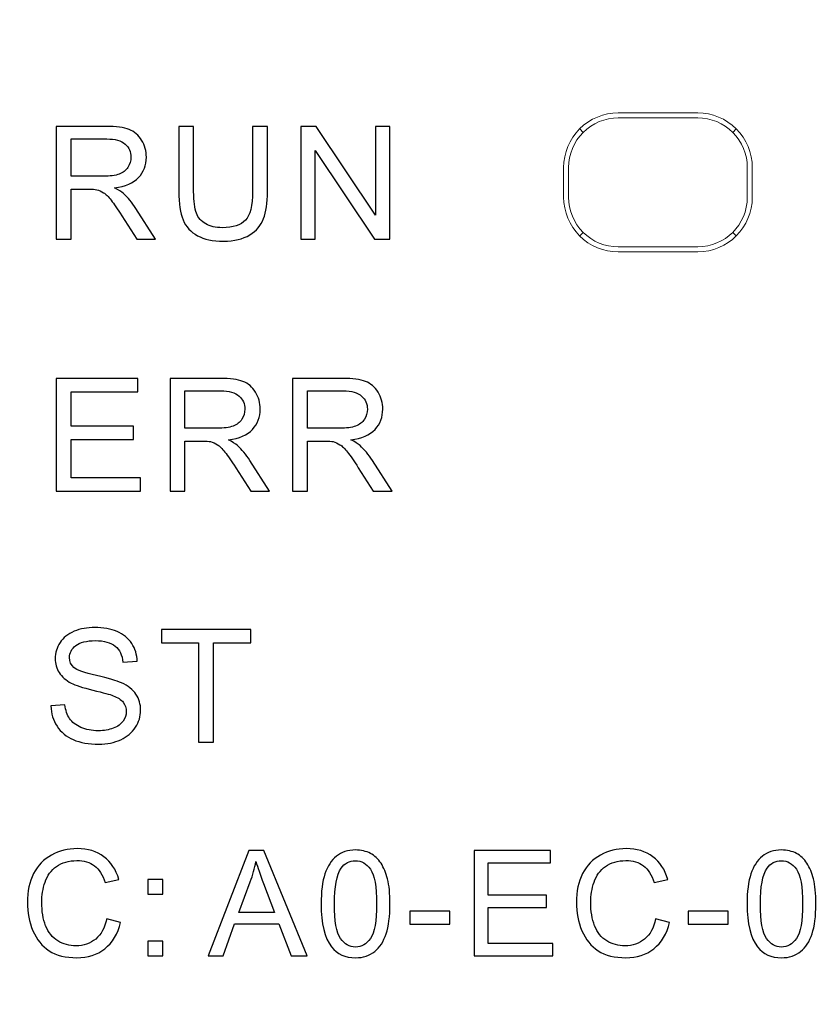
# Model space of a CAD drawing. Header units: millimetres. Extents: x -1114 to 1396, y -630 to 631.
# Tile 217 of 256: x -988 to -980, y 479 to 489. Entities that reach past the tile are written whole.
import ezdxf

# ---------------------------------------------------------------- set-up
doc = ezdxf.new("R2010")
doc.units = ezdxf.units.MM
doc.header["$MEASUREMENT"] = 0

msp = doc.modelspace()

# ---------------------------------------------------------------- linework, layer by layer
at = {"lineweight": 18}
for points, knots in [([(1038.9843, -629.7647), (1038.9843, -629.7647), (-1111.4882, -629.7647), (-1111.4882, -629.7647), (-1111.4882, -629.7647), (-1111.4882, -629.7647), (-1111.4882, 630.7883), (-1111.4882, 630.7883), (-1111.4882, 630.7883), (-1111.4882, 630.7883), (1038.9843, 630.7883), (1038.9843, 630.7883)], [0, 0, 0, 0, 0.333333, 0.333333, 0.333333, 0.333333, 0.666667, 0.666667, 0.666667, 0.666667, 1, 1, 1, 1]), ([(-981.7819, 487.7949), (-981.9278, 487.7949), (-982.0677, 487.737), (-982.1709, 487.6338), (-982.1709, 487.6338), (-982.274, 487.5307), (-982.332, 487.3907), (-982.332, 487.2449)], [0, 0, 0, 0, 0.5, 0.5, 0.5, 0.5, 1, 1, 1, 1]), ([(-981.7819, 487.7449), (-981.9145, 487.7449), (-982.0417, 487.6922), (-982.1355, 487.5984), (-982.1355, 487.5984), (-982.2292, 487.5046), (-982.2819, 487.3775), (-982.2819, 487.2449)], [0, 0, 0, 0, 0.5, 0.5, 0.5, 0.5, 1, 1, 1, 1]), ([(-980.4318, 487.2449), (-980.4318, 487.3907), (-980.4898, 487.5307), (-980.5929, 487.6338), (-980.5929, 487.6338), (-980.6961, 487.737), (-980.836, 487.7949), (-980.9819, 487.7949)], [0, 0, 0, 0, 0.5, 0.5, 0.5, 0.5, 1, 1, 1, 1]), ([(-980.4819, 487.2449), (-980.4819, 487.3775), (-980.5346, 487.5046), (-980.6284, 487.5984), (-980.6284, 487.5984), (-980.7221, 487.6922), (-980.8493, 487.7449), (-980.9819, 487.7449)], [0, 0, 0, 0, 0.5, 0.5, 0.5, 0.5, 1, 1, 1, 1]), ([(-982.332, 486.9449), (-982.332, 486.799), (-982.274, 486.6591), (-982.1709, 486.5559), (-982.1709, 486.5559), (-982.0677, 486.4527), (-981.9278, 486.3948), (-981.7819, 486.3948)], [0, 0, 0, 0, 0.5, 0.5, 0.5, 0.5, 1, 1, 1, 1]), ([(-982.2819, 486.9449), (-982.2819, 486.8123), (-982.2292, 486.6851), (-982.1355, 486.5913), (-982.1355, 486.5913), (-982.0417, 486.4975), (-981.9145, 486.4449), (-981.7819, 486.4449)], [0, 0, 0, 0, 0.5, 0.5, 0.5, 0.5, 1, 1, 1, 1])]:
    msp.add_open_spline(points, degree=3, knots=knots, dxfattribs=at)
for points in [[(-981.7819, 487.7949), (-981.7819, 487.7949), (-980.9819, 487.7949), (-980.9819, 487.7949)], [(-981.7819, 487.7449), (-981.7819, 487.7449), (-980.9819, 487.7449), (-980.9819, 487.7449)], [(-982.1355, 487.5984), (-982.1355, 487.5984), (-982.1702, 487.6331), (-982.1702, 487.6331)], [(-980.5937, 487.6331), (-980.5937, 487.6331), (-980.6284, 487.5984), (-980.6284, 487.5984)], [(-982.332, 487.2449), (-982.332, 487.2449), (-982.332, 486.9449), (-982.332, 486.9449)], [(-982.2819, 486.9449), (-982.2819, 486.9449), (-982.2819, 487.2449), (-982.2819, 487.2449)], [(-980.4819, 487.2449), (-980.4819, 487.2449), (-980.4819, 486.9449), (-980.4819, 486.9449)], [(-980.4318, 487.2449), (-980.4318, 487.2449), (-980.4318, 486.9449), (-980.4318, 486.9449)], [(-980.9819, 486.3948), (-980.6781, 486.3948), (-980.4318, 486.6411), (-980.4318, 486.9449)], [(-980.9819, 486.4449), (-980.7058, 486.4449), (-980.4819, 486.6687), (-980.4819, 486.9449)], [(-982.1702, 486.5566), (-982.1702, 486.5566), (-982.1355, 486.5913), (-982.1355, 486.5913)], [(-980.6284, 486.5913), (-980.6284, 486.5913), (-980.5937, 486.5566), (-980.5937, 486.5566)], [(-980.9819, 486.4449), (-980.9819, 486.4449), (-981.7819, 486.4449), (-981.7819, 486.4449)], [(-981.7819, 486.3948), (-981.7819, 486.3948), (-980.9819, 486.3948), (-980.9819, 486.3948)]]:
    msp.add_open_spline(points, degree=3, dxfattribs=at)
at = {"color": 250}
for points, knots in [([(-987.444, 486.5218), (-987.444, 486.5218), (-987.444, 487.6582), (-987.444, 487.6582), (-987.444, 487.6582), (-987.444, 487.6582), (-986.9402, 487.6582), (-986.9402, 487.6582), (-986.9402, 487.6582), (-986.8389, 487.6582), (-986.7619, 487.6479), (-986.7093, 487.6275), (-986.7093, 487.6275), (-986.6566, 487.6071), (-986.6145, 487.5711), (-986.5828, 487.5195), (-986.5828, 487.5195), (-986.5513, 487.4677), (-986.5357, 487.4105), (-986.5357, 487.3481), (-986.5357, 487.3481), (-986.5357, 487.2674), (-986.5616, 487.1997), (-986.614, 487.1444), (-986.614, 487.1444), (-986.6661, 487.0891), (-986.7468, 487.0539), (-986.8558, 487.0388), (-986.8558, 487.0388), (-986.8159, 487.0197), (-986.7857, 487.001), (-986.7651, 486.9822), (-986.7651, 486.9822), (-986.7212, 486.942), (-986.6796, 486.8914), (-986.6402, 486.8311), (-986.6402, 486.8311), (-986.6402, 486.8311), (-986.4426, 486.5218), (-986.4426, 486.5218), (-986.4426, 486.5218), (-986.4426, 486.5218), (-986.6317, 486.5218), (-986.6317, 486.5218), (-986.6317, 486.5218), (-986.6317, 486.5218), (-986.782, 486.7583), (-986.782, 486.7583), (-986.782, 486.7583), (-986.8259, 486.8263), (-986.8622, 486.8787), (-986.8908, 486.9147), (-986.8908, 486.9147), (-986.9191, 486.951), (-986.9445, 486.9764), (-986.967, 486.9906), (-986.967, 486.9906), (-986.9895, 487.0052), (-987.0122, 487.0152), (-987.0355, 487.0211), (-987.0355, 487.0211), (-987.0527, 487.0245), (-987.0805, 487.0264), (-987.1194, 487.0264), (-987.1194, 487.0264), (-987.1194, 487.0264), (-987.2937, 487.0264), (-987.2937, 487.0264), (-987.2937, 487.0264), (-987.2937, 487.0264), (-987.2937, 486.5218), (-987.2937, 486.5218), (-987.2937, 486.5218), (-987.2937, 486.5218), (-987.444, 486.5218), (-987.444, 486.5218)], [0, 0, 0, 0, 0.052632, 0.052632, 0.052632, 0.052632, 0.105263, 0.105263, 0.105263, 0.105263, 0.157895, 0.157895, 0.157895, 0.157895, 0.210526, 0.210526, 0.210526, 0.210526, 0.263158, 0.263158, 0.263158, 0.263158, 0.315789, 0.315789, 0.315789, 0.315789, 0.368421, 0.368421, 0.368421, 0.368421, 0.421053, 0.421053, 0.421053, 0.421053, 0.473684, 0.473684, 0.473684, 0.473684, 0.526316, 0.526316, 0.526316, 0.526316, 0.578947, 0.578947, 0.578947, 0.578947, 0.631579, 0.631579, 0.631579, 0.631579, 0.684211, 0.684211, 0.684211, 0.684211, 0.736842, 0.736842, 0.736842, 0.736842, 0.789474, 0.789474, 0.789474, 0.789474, 0.842105, 0.842105, 0.842105, 0.842105, 0.894737, 0.894737, 0.894737, 0.894737, 0.947368, 0.947368, 0.947368, 0.947368, 1, 1, 1, 1]), ([(-985.4662, 487.6582), (-985.4662, 487.6582), (-985.3157, 487.6582), (-985.3157, 487.6582), (-985.3157, 487.6582), (-985.3157, 487.6582), (-985.3157, 487.0015), (-985.3157, 487.0015), (-985.3157, 487.0015), (-985.3157, 486.8875), (-985.3286, 486.7967), (-985.3545, 486.7295), (-985.3545, 486.7295), (-985.3805, 486.6623), (-985.427, 486.6078), (-985.4945, 486.5657), (-985.4945, 486.5657), (-985.562, 486.5234), (-985.6504, 486.5025), (-985.7599, 486.5025), (-985.7599, 486.5025), (-985.8663, 486.5025), (-985.9536, 486.5207), (-986.021, 486.5575), (-986.021, 486.5575), (-986.0888, 486.594), (-986.1372, 486.6472), (-986.166, 486.7168), (-986.166, 486.7168), (-986.1951, 486.7864), (-986.2094, 486.8811), (-986.2094, 487.0015), (-986.2094, 487.0015), (-986.2094, 487.0015), (-986.2094, 487.6582), (-986.2094, 487.6582), (-986.2094, 487.6582), (-986.2094, 487.6582), (-986.0591, 487.6582), (-986.0591, 487.6582), (-986.0591, 487.6582), (-986.0591, 487.6582), (-986.0591, 487.0023), (-986.0591, 487.0023), (-986.0591, 487.0023), (-986.0591, 486.9036), (-986.0499, 486.8308), (-986.0316, 486.7843), (-986.0316, 486.7843), (-986.0134, 486.7374), (-985.9816, 486.7015), (-985.9372, 486.6761), (-985.9372, 486.6761), (-985.8924, 486.6507), (-985.8377, 486.638), (-985.7731, 486.638), (-985.7731, 486.638), (-985.6625, 486.638), (-985.5837, 486.6631), (-985.5366, 486.7134), (-985.5366, 486.7134), (-985.4897, 486.7634), (-985.4662, 486.8597), (-985.4662, 487.0023), (-985.4662, 487.0023), (-985.4662, 487.0023), (-985.4662, 487.6582), (-985.4662, 487.6582)], [0, 0, 0, 0, 0.058824, 0.058824, 0.058824, 0.058824, 0.117647, 0.117647, 0.117647, 0.117647, 0.176471, 0.176471, 0.176471, 0.176471, 0.235294, 0.235294, 0.235294, 0.235294, 0.294118, 0.294118, 0.294118, 0.294118, 0.352941, 0.352941, 0.352941, 0.352941, 0.411765, 0.411765, 0.411765, 0.411765, 0.470588, 0.470588, 0.470588, 0.470588, 0.529412, 0.529412, 0.529412, 0.529412, 0.588235, 0.588235, 0.588235, 0.588235, 0.647059, 0.647059, 0.647059, 0.647059, 0.705882, 0.705882, 0.705882, 0.705882, 0.764706, 0.764706, 0.764706, 0.764706, 0.823529, 0.823529, 0.823529, 0.823529, 0.882353, 0.882353, 0.882353, 0.882353, 0.941176, 0.941176, 0.941176, 0.941176, 1, 1, 1, 1]), ([(-984.9788, 486.5218), (-984.9788, 486.5218), (-984.9788, 487.6582), (-984.9788, 487.6582), (-984.9788, 487.6582), (-984.9788, 487.6582), (-984.8245, 487.6582), (-984.8245, 487.6582), (-984.8245, 487.6582), (-984.8245, 487.6582), (-984.2276, 486.766), (-984.2276, 486.766), (-984.2276, 486.766), (-984.2276, 486.766), (-984.2276, 487.6582), (-984.2276, 487.6582), (-984.2276, 487.6582), (-984.2276, 487.6582), (-984.0834, 487.6582), (-984.0834, 487.6582), (-984.0834, 487.6582), (-984.0834, 487.6582), (-984.0834, 486.5218), (-984.0834, 486.5218), (-984.0834, 486.5218), (-984.0834, 486.5218), (-984.2377, 486.5218), (-984.2377, 486.5218), (-984.2377, 486.5218), (-984.2377, 486.5218), (-984.8346, 487.4148), (-984.8346, 487.4148), (-984.8346, 487.4148), (-984.8346, 487.4148), (-984.8346, 486.5218), (-984.8346, 486.5218), (-984.8346, 486.5218), (-984.8346, 486.5218), (-984.9788, 486.5218), (-984.9788, 486.5218)], [0, 0, 0, 0, 0.1, 0.1, 0.1, 0.1, 0.2, 0.2, 0.2, 0.2, 0.3, 0.3, 0.3, 0.3, 0.4, 0.4, 0.4, 0.4, 0.5, 0.5, 0.5, 0.5, 0.6, 0.6, 0.6, 0.6, 0.7, 0.7, 0.7, 0.7, 0.8, 0.8, 0.8, 0.8, 0.9, 0.9, 0.9, 0.9, 1, 1, 1, 1]), ([(-987.2937, 487.1565), (-987.2937, 487.1565), (-986.9704, 487.1565), (-986.9704, 487.1565), (-986.9704, 487.1565), (-986.9019, 487.1565), (-986.8479, 487.1637), (-986.8093, 487.178), (-986.8093, 487.178), (-986.7704, 487.1923), (-986.741, 487.215), (-986.7209, 487.2462), (-986.7209, 487.2462), (-986.7008, 487.2775), (-986.6907, 487.3113), (-986.6907, 487.3481), (-986.6907, 487.3481), (-986.6907, 487.4018), (-986.7101, 487.446), (-986.7492, 487.4807), (-986.7492, 487.4807), (-986.7881, 487.5153), (-986.8498, 487.5325), (-986.9342, 487.5325), (-986.9342, 487.5325), (-986.9342, 487.5325), (-987.2937, 487.5325), (-987.2937, 487.5325), (-987.2937, 487.5325), (-987.2937, 487.5325), (-987.2937, 487.1565), (-987.2937, 487.1565)], [0, 0, 0, 0, 0.125, 0.125, 0.125, 0.125, 0.25, 0.25, 0.25, 0.25, 0.375, 0.375, 0.375, 0.375, 0.5, 0.5, 0.5, 0.5, 0.625, 0.625, 0.625, 0.625, 0.75, 0.75, 0.75, 0.75, 0.875, 0.875, 0.875, 0.875, 1, 1, 1, 1]), ([(-987.4432, 483.9832), (-987.4432, 483.9832), (-987.4432, 485.1196), (-987.4432, 485.1196), (-987.4432, 485.1196), (-987.4432, 485.1196), (-986.6217, 485.1196), (-986.6217, 485.1196), (-986.6217, 485.1196), (-986.6217, 485.1196), (-986.6217, 484.9854), (-986.6217, 484.9854), (-986.6217, 484.9854), (-986.6217, 484.9854), (-987.2929, 484.9854), (-987.2929, 484.9854), (-987.2929, 484.9854), (-987.2929, 484.9854), (-987.2929, 484.6375), (-987.2929, 484.6375), (-987.2929, 484.6375), (-987.2929, 484.6375), (-986.6643, 484.6375), (-986.6643, 484.6375), (-986.6643, 484.6375), (-986.6643, 484.6375), (-986.6643, 484.5042), (-986.6643, 484.5042), (-986.6643, 484.5042), (-986.6643, 484.5042), (-987.2929, 484.5042), (-987.2929, 484.5042), (-987.2929, 484.5042), (-987.2929, 484.5042), (-987.2929, 484.1173), (-987.2929, 484.1173), (-987.2929, 484.1173), (-987.2929, 484.1173), (-986.5952, 484.1173), (-986.5952, 484.1173), (-986.5952, 484.1173), (-986.5952, 484.1173), (-986.5952, 483.9832), (-986.5952, 483.9832), (-986.5952, 483.9832), (-986.5952, 483.9832), (-987.4432, 483.9832), (-987.4432, 483.9832)], [0, 0, 0, 0, 0.083333, 0.083333, 0.083333, 0.083333, 0.166667, 0.166667, 0.166667, 0.166667, 0.25, 0.25, 0.25, 0.25, 0.333333, 0.333333, 0.333333, 0.333333, 0.416667, 0.416667, 0.416667, 0.416667, 0.5, 0.5, 0.5, 0.5, 0.583333, 0.583333, 0.583333, 0.583333, 0.666667, 0.666667, 0.666667, 0.666667, 0.75, 0.75, 0.75, 0.75, 0.833333, 0.833333, 0.833333, 0.833333, 0.916667, 0.916667, 0.916667, 0.916667, 1, 1, 1, 1]), ([(-986.2969, 483.9832), (-986.2969, 483.9832), (-986.2969, 485.1196), (-986.2969, 485.1196), (-986.2969, 485.1196), (-986.2969, 485.1196), (-985.7931, 485.1196), (-985.7931, 485.1196), (-985.7931, 485.1196), (-985.6918, 485.1196), (-985.6148, 485.1093), (-985.5622, 485.0889), (-985.5622, 485.0889), (-985.5095, 485.0685), (-985.4674, 485.0325), (-985.4357, 484.9809), (-985.4357, 484.9809), (-985.4042, 484.9291), (-985.3886, 484.8719), (-985.3886, 484.8095), (-985.3886, 484.8095), (-985.3886, 484.7288), (-985.4145, 484.6611), (-985.4669, 484.6058), (-985.4669, 484.6058), (-985.519, 484.5505), (-985.5997, 484.5153), (-985.7087, 484.5002), (-985.7087, 484.5002), (-985.6688, 484.4811), (-985.6386, 484.4624), (-985.618, 484.4436), (-985.618, 484.4436), (-985.5741, 484.4034), (-985.5325, 484.3528), (-985.4931, 484.2925), (-985.4931, 484.2925), (-985.4931, 484.2925), (-985.2955, 483.9832), (-985.2955, 483.9832), (-985.2955, 483.9832), (-985.2955, 483.9832), (-985.4846, 483.9832), (-985.4846, 483.9832), (-985.4846, 483.9832), (-985.4846, 483.9832), (-985.6349, 484.2197), (-985.6349, 484.2197), (-985.6349, 484.2197), (-985.6788, 484.2877), (-985.7151, 484.3401), (-985.7437, 484.3761), (-985.7437, 484.3761), (-985.772, 484.4124), (-985.7974, 484.4378), (-985.8199, 484.452), (-985.8199, 484.452), (-985.8424, 484.4666), (-985.8651, 484.4766), (-985.8884, 484.4825), (-985.8884, 484.4825), (-985.9056, 484.4859), (-985.9334, 484.4878), (-985.9723, 484.4878), (-985.9723, 484.4878), (-985.9723, 484.4878), (-986.1466, 484.4878), (-986.1466, 484.4878), (-986.1466, 484.4878), (-986.1466, 484.4878), (-986.1466, 483.9832), (-986.1466, 483.9832), (-986.1466, 483.9832), (-986.1466, 483.9832), (-986.2969, 483.9832), (-986.2969, 483.9832)], [0, 0, 0, 0, 0.052632, 0.052632, 0.052632, 0.052632, 0.105263, 0.105263, 0.105263, 0.105263, 0.157895, 0.157895, 0.157895, 0.157895, 0.210526, 0.210526, 0.210526, 0.210526, 0.263158, 0.263158, 0.263158, 0.263158, 0.315789, 0.315789, 0.315789, 0.315789, 0.368421, 0.368421, 0.368421, 0.368421, 0.421053, 0.421053, 0.421053, 0.421053, 0.473684, 0.473684, 0.473684, 0.473684, 0.526316, 0.526316, 0.526316, 0.526316, 0.578947, 0.578947, 0.578947, 0.578947, 0.631579, 0.631579, 0.631579, 0.631579, 0.684211, 0.684211, 0.684211, 0.684211, 0.736842, 0.736842, 0.736842, 0.736842, 0.789474, 0.789474, 0.789474, 0.789474, 0.842105, 0.842105, 0.842105, 0.842105, 0.894737, 0.894737, 0.894737, 0.894737, 0.947368, 0.947368, 0.947368, 0.947368, 1, 1, 1, 1]), ([(-985.0623, 483.9832), (-985.0623, 483.9832), (-985.0623, 485.1196), (-985.0623, 485.1196), (-985.0623, 485.1196), (-985.0623, 485.1196), (-984.5585, 485.1196), (-984.5585, 485.1196), (-984.5585, 485.1196), (-984.4572, 485.1196), (-984.3802, 485.1093), (-984.3276, 485.0889), (-984.3276, 485.0889), (-984.2749, 485.0685), (-984.2328, 485.0325), (-984.2011, 484.9809), (-984.2011, 484.9809), (-984.1696, 484.9291), (-984.154, 484.8719), (-984.154, 484.8095), (-984.154, 484.8095), (-984.154, 484.7288), (-984.1799, 484.6611), (-984.2323, 484.6058), (-984.2323, 484.6058), (-984.2844, 484.5505), (-984.3651, 484.5153), (-984.4741, 484.5002), (-984.4741, 484.5002), (-984.4342, 484.4811), (-984.404, 484.4624), (-984.3834, 484.4436), (-984.3834, 484.4436), (-984.3395, 484.4034), (-984.2979, 484.3528), (-984.2585, 484.2925), (-984.2585, 484.2925), (-984.2585, 484.2925), (-984.0609, 483.9832), (-984.0609, 483.9832), (-984.0609, 483.9832), (-984.0609, 483.9832), (-984.25, 483.9832), (-984.25, 483.9832), (-984.25, 483.9832), (-984.25, 483.9832), (-984.4003, 484.2197), (-984.4003, 484.2197), (-984.4003, 484.2197), (-984.4442, 484.2877), (-984.4805, 484.3401), (-984.5091, 484.3761), (-984.5091, 484.3761), (-984.5374, 484.4124), (-984.5628, 484.4378), (-984.5853, 484.452), (-984.5853, 484.452), (-984.6078, 484.4666), (-984.6305, 484.4766), (-984.6538, 484.4825), (-984.6538, 484.4825), (-984.671, 484.4859), (-984.6988, 484.4878), (-984.7377, 484.4878), (-984.7377, 484.4878), (-984.7377, 484.4878), (-984.912, 484.4878), (-984.912, 484.4878), (-984.912, 484.4878), (-984.912, 484.4878), (-984.912, 483.9832), (-984.912, 483.9832), (-984.912, 483.9832), (-984.912, 483.9832), (-985.0623, 483.9832), (-985.0623, 483.9832)], [0, 0, 0, 0, 0.052632, 0.052632, 0.052632, 0.052632, 0.105263, 0.105263, 0.105263, 0.105263, 0.157895, 0.157895, 0.157895, 0.157895, 0.210526, 0.210526, 0.210526, 0.210526, 0.263158, 0.263158, 0.263158, 0.263158, 0.315789, 0.315789, 0.315789, 0.315789, 0.368421, 0.368421, 0.368421, 0.368421, 0.421053, 0.421053, 0.421053, 0.421053, 0.473684, 0.473684, 0.473684, 0.473684, 0.526316, 0.526316, 0.526316, 0.526316, 0.578947, 0.578947, 0.578947, 0.578947, 0.631579, 0.631579, 0.631579, 0.631579, 0.684211, 0.684211, 0.684211, 0.684211, 0.736842, 0.736842, 0.736842, 0.736842, 0.789474, 0.789474, 0.789474, 0.789474, 0.842105, 0.842105, 0.842105, 0.842105, 0.894737, 0.894737, 0.894737, 0.894737, 0.947368, 0.947368, 0.947368, 0.947368, 1, 1, 1, 1]), ([(-986.1466, 484.6179), (-986.1466, 484.6179), (-985.8233, 484.6179), (-985.8233, 484.6179), (-985.8233, 484.6179), (-985.7548, 484.6179), (-985.7008, 484.6251), (-985.6622, 484.6394), (-985.6622, 484.6394), (-985.6233, 484.6537), (-985.5939, 484.6764), (-985.5738, 484.7076), (-985.5738, 484.7076), (-985.5537, 484.7389), (-985.5436, 484.7727), (-985.5436, 484.8095), (-985.5436, 484.8095), (-985.5436, 484.8632), (-985.563, 484.9074), (-985.6021, 484.9421), (-985.6021, 484.9421), (-985.641, 484.9767), (-985.7027, 484.9939), (-985.7871, 484.9939), (-985.7871, 484.9939), (-985.7871, 484.9939), (-986.1466, 484.9939), (-986.1466, 484.9939), (-986.1466, 484.9939), (-986.1466, 484.9939), (-986.1466, 484.6179), (-986.1466, 484.6179)], [0, 0, 0, 0, 0.125, 0.125, 0.125, 0.125, 0.25, 0.25, 0.25, 0.25, 0.375, 0.375, 0.375, 0.375, 0.5, 0.5, 0.5, 0.5, 0.625, 0.625, 0.625, 0.625, 0.75, 0.75, 0.75, 0.75, 0.875, 0.875, 0.875, 0.875, 1, 1, 1, 1]), ([(-984.912, 484.6179), (-984.912, 484.6179), (-984.5887, 484.6179), (-984.5887, 484.6179), (-984.5887, 484.6179), (-984.5202, 484.6179), (-984.4662, 484.6251), (-984.4276, 484.6394), (-984.4276, 484.6394), (-984.3887, 484.6537), (-984.3593, 484.6764), (-984.3392, 484.7076), (-984.3392, 484.7076), (-984.3191, 484.7389), (-984.309, 484.7727), (-984.309, 484.8095), (-984.309, 484.8095), (-984.309, 484.8632), (-984.3284, 484.9074), (-984.3675, 484.9421), (-984.3675, 484.9421), (-984.4064, 484.9767), (-984.4681, 484.9939), (-984.5525, 484.9939), (-984.5525, 484.9939), (-984.5525, 484.9939), (-984.912, 484.9939), (-984.912, 484.9939), (-984.912, 484.9939), (-984.912, 484.9939), (-984.912, 484.6179), (-984.912, 484.6179)], [0, 0, 0, 0, 0.125, 0.125, 0.125, 0.125, 0.25, 0.25, 0.25, 0.25, 0.375, 0.375, 0.375, 0.375, 0.5, 0.5, 0.5, 0.5, 0.625, 0.625, 0.625, 0.625, 0.75, 0.75, 0.75, 0.75, 0.875, 0.875, 0.875, 0.875, 1, 1, 1, 1]), ([(-987.4975, 481.8193), (-987.4975, 481.8193), (-987.3556, 481.8318), (-987.3556, 481.8318), (-987.3556, 481.8318), (-987.349, 481.7749), (-987.3334, 481.7283), (-987.3088, 481.6918), (-987.3088, 481.6918), (-987.2842, 481.6553), (-987.2461, 481.6259), (-987.1945, 481.6034), (-987.1945, 481.6034), (-987.1429, 481.5809), (-987.0847, 481.5698), (-987.0202, 481.5698), (-987.0202, 481.5698), (-986.9627, 481.5698), (-986.9122, 481.5783), (-986.8683, 481.5952), (-986.8683, 481.5952), (-986.8244, 481.6124), (-986.7916, 481.6357), (-986.7701, 481.6653), (-986.7701, 481.6653), (-986.7487, 481.6952), (-986.7378, 481.7275), (-986.7378, 481.7627), (-986.7378, 481.7627), (-986.7378, 481.7984), (-986.7482, 481.8294), (-986.7691, 481.8561), (-986.7691, 481.8561), (-986.7897, 481.8828), (-986.8238, 481.9051), (-986.8712, 481.923), (-986.8712, 481.923), (-986.9019, 481.9349), (-986.9691, 481.9535), (-987.0736, 481.9786), (-987.0736, 481.9786), (-987.1778, 482.0037), (-987.2511, 482.0273), (-987.2929, 482.0495), (-987.2929, 482.0495), (-987.3472, 482.0778), (-987.3877, 482.1133), (-987.4144, 482.1553), (-987.4144, 482.1553), (-987.4408, 482.1974), (-987.4541, 482.2445), (-987.4541, 482.2969), (-987.4541, 482.2969), (-987.4541, 482.354), (-987.4379, 482.4078), (-987.4054, 482.4575), (-987.4054, 482.4575), (-987.3728, 482.5075), (-987.3252, 482.5453), (-987.2628, 482.5713), (-987.2628, 482.5713), (-987.2001, 482.5969), (-987.1307, 482.6099), (-987.0543, 482.6099), (-987.0543, 482.6099), (-986.9699, 482.6099), (-986.8958, 482.5964), (-986.8312, 482.5692), (-986.8312, 482.5692), (-986.7669, 482.5422), (-986.7175, 482.5022), (-986.6828, 482.4496), (-986.6828, 482.4496), (-986.6484, 482.3969), (-986.6296, 482.3371), (-986.627, 482.2704), (-986.627, 482.2704), (-986.627, 482.2704), (-986.7712, 482.2596), (-986.7712, 482.2596), (-986.7712, 482.2596), (-986.7791, 482.3313), (-986.8053, 482.3858), (-986.85, 482.4223), (-986.85, 482.4223), (-986.8947, 482.4591), (-986.9606, 482.4773), (-987.0479, 482.4773), (-987.0479, 482.4773), (-987.139, 482.4773), (-987.2051, 482.4607), (-987.2469, 482.4273), (-987.2469, 482.4273), (-987.2884, 482.394), (-987.3093, 482.3538), (-987.3093, 482.307), (-987.3093, 482.307), (-987.3093, 482.2659), (-987.2945, 482.2323), (-987.2652, 482.2061), (-987.2652, 482.2061), (-987.2361, 482.1797), (-987.1606, 482.1527), (-987.0384, 482.1252), (-987.0384, 482.1252), (-986.9162, 482.0974), (-986.8323, 482.0733), (-986.7868, 482.0527), (-986.7868, 482.0527), (-986.7206, 482.022), (-986.6717, 481.9834), (-986.6402, 481.9368), (-986.6402, 481.9368), (-986.6087, 481.89), (-986.5931, 481.836), (-986.5931, 481.7751), (-986.5931, 481.7751), (-986.5931, 481.7146), (-986.6103, 481.6577), (-986.645, 481.6042), (-986.645, 481.6042), (-986.6796, 481.5508), (-986.7294, 481.5092), (-986.7942, 481.4793), (-986.7942, 481.4793), (-986.859, 481.4497), (-986.932, 481.4349), (-987.013, 481.4349), (-987.013, 481.4349), (-987.1159, 481.4349), (-987.2022, 481.4497), (-987.2715, 481.4799), (-987.2715, 481.4799), (-987.3411, 481.5098), (-987.3956, 481.5547), (-987.4353, 481.6151), (-987.4353, 481.6151), (-987.4747, 481.6751), (-987.4956, 481.7434), (-987.4975, 481.8193)], [0, 0, 0, 0, 0.028571, 0.028571, 0.028571, 0.028571, 0.057143, 0.057143, 0.057143, 0.057143, 0.085714, 0.085714, 0.085714, 0.085714, 0.114286, 0.114286, 0.114286, 0.114286, 0.142857, 0.142857, 0.142857, 0.142857, 0.171429, 0.171429, 0.171429, 0.171429, 0.2, 0.2, 0.2, 0.2, 0.228571, 0.228571, 0.228571, 0.228571, 0.257143, 0.257143, 0.257143, 0.257143, 0.285714, 0.285714, 0.285714, 0.285714, 0.314286, 0.314286, 0.314286, 0.314286, 0.342857, 0.342857, 0.342857, 0.342857, 0.371429, 0.371429, 0.371429, 0.371429, 0.4, 0.4, 0.4, 0.4, 0.428571, 0.428571, 0.428571, 0.428571, 0.457143, 0.457143, 0.457143, 0.457143, 0.485714, 0.485714, 0.485714, 0.485714, 0.514286, 0.514286, 0.514286, 0.514286, 0.542857, 0.542857, 0.542857, 0.542857, 0.571429, 0.571429, 0.571429, 0.571429, 0.6, 0.6, 0.6, 0.6, 0.628571, 0.628571, 0.628571, 0.628571, 0.657143, 0.657143, 0.657143, 0.657143, 0.685714, 0.685714, 0.685714, 0.685714, 0.714286, 0.714286, 0.714286, 0.714286, 0.742857, 0.742857, 0.742857, 0.742857, 0.771429, 0.771429, 0.771429, 0.771429, 0.8, 0.8, 0.8, 0.8, 0.828571, 0.828571, 0.828571, 0.828571, 0.857143, 0.857143, 0.857143, 0.857143, 0.885714, 0.885714, 0.885714, 0.885714, 0.914286, 0.914286, 0.914286, 0.914286, 0.942857, 0.942857, 0.942857, 0.942857, 0.971429, 0.971429, 0.971429, 0.971429, 1, 1, 1, 1]), ([(-986.0101, 481.4542), (-986.0101, 481.4542), (-986.0101, 482.4564), (-986.0101, 482.4564), (-986.0101, 482.4564), (-986.0101, 482.4564), (-986.3845, 482.4564), (-986.3845, 482.4564), (-986.3845, 482.4564), (-986.3845, 482.4564), (-986.3845, 482.5906), (-986.3845, 482.5906), (-986.3845, 482.5906), (-986.3845, 482.5906), (-985.4839, 482.5906), (-985.4839, 482.5906), (-985.4839, 482.5906), (-985.4839, 482.5906), (-985.4839, 482.4564), (-985.4839, 482.4564), (-985.4839, 482.4564), (-985.4839, 482.4564), (-985.8598, 482.4564), (-985.8598, 482.4564), (-985.8598, 482.4564), (-985.8598, 482.4564), (-985.8598, 481.4542), (-985.8598, 481.4542), (-985.8598, 481.4542), (-985.8598, 481.4542), (-986.0101, 481.4542), (-986.0101, 481.4542)], [0, 0, 0, 0, 0.125, 0.125, 0.125, 0.125, 0.25, 0.25, 0.25, 0.25, 0.375, 0.375, 0.375, 0.375, 0.5, 0.5, 0.5, 0.5, 0.625, 0.625, 0.625, 0.625, 0.75, 0.75, 0.75, 0.75, 0.875, 0.875, 0.875, 0.875, 1, 1, 1, 1]), ([(-986.9352, 479.6733), (-986.9352, 479.6733), (-986.7944, 479.6376), (-986.7944, 479.6376), (-986.7944, 479.6376), (-986.8238, 479.5223), (-986.877, 479.4342), (-986.9535, 479.3733), (-986.9535, 479.3733), (-987.0303, 479.3126), (-987.1238, 479.2824), (-987.2347, 479.2824), (-987.2347, 479.2824), (-987.3493, 479.2824), (-987.4425, 479.3057), (-987.5143, 479.3522), (-987.5143, 479.3522), (-987.586, 479.399), (-987.6407, 479.4666), (-987.6781, 479.5549), (-987.6781, 479.5549), (-987.7155, 479.6436), (-987.7343, 479.7386), (-987.7343, 479.8401), (-987.7343, 479.8401), (-987.7343, 479.9507), (-987.7133, 480.0473), (-987.6709, 480.1297), (-987.6709, 480.1297), (-987.6286, 480.2121), (-987.5685, 480.2747), (-987.4902, 480.3175), (-987.4902, 480.3175), (-987.4123, 480.3604), (-987.3263, 480.3817), (-987.2325, 480.3817), (-987.2325, 480.3817), (-987.126, 480.3817), (-987.0367, 480.3547), (-986.9642, 480.3005), (-986.9642, 480.3005), (-986.8916, 480.2463), (-986.8412, 480.1703), (-986.8127, 480.072), (-986.8127, 480.072), (-986.8127, 480.072), (-986.951, 480.0393), (-986.951, 480.0393), (-986.951, 480.0393), (-986.9758, 480.1168), (-987.0114, 480.173), (-987.0585, 480.2084), (-987.0585, 480.2084), (-987.1053, 480.2438), (-987.1642, 480.2614), (-987.2354, 480.2614), (-987.2354, 480.2614), (-987.3171, 480.2614), (-987.3853, 480.2418), (-987.4402, 480.2027), (-987.4402, 480.2027), (-987.4952, 480.1633), (-987.5338, 480.1109), (-987.5558, 480.0448), (-987.5558, 480.0448), (-987.5781, 479.9789), (-987.5892, 479.9109), (-987.5892, 479.8408), (-987.5892, 479.8408), (-987.5892, 479.7502), (-987.5761, 479.6715), (-987.5499, 479.604), (-987.5499, 479.604), (-987.5234, 479.5366), (-987.4826, 479.4861), (-987.4269, 479.4527), (-987.4269, 479.4527), (-987.3712, 479.4193), (-987.3109, 479.4027), (-987.2461, 479.4027), (-987.2461, 479.4027), (-987.1674, 479.4027), (-987.1008, 479.4255), (-987.0461, 479.4708), (-987.0461, 479.4708), (-986.9914, 479.5163), (-986.9545, 479.5839), (-986.9352, 479.6733)], [0, 0, 0, 0, 0.045455, 0.045455, 0.045455, 0.045455, 0.090909, 0.090909, 0.090909, 0.090909, 0.136364, 0.136364, 0.136364, 0.136364, 0.181818, 0.181818, 0.181818, 0.181818, 0.227273, 0.227273, 0.227273, 0.227273, 0.272727, 0.272727, 0.272727, 0.272727, 0.318182, 0.318182, 0.318182, 0.318182, 0.363636, 0.363636, 0.363636, 0.363636, 0.409091, 0.409091, 0.409091, 0.409091, 0.454545, 0.454545, 0.454545, 0.454545, 0.5, 0.5, 0.5, 0.5, 0.545455, 0.545455, 0.545455, 0.545455, 0.590909, 0.590909, 0.590909, 0.590909, 0.636364, 0.636364, 0.636364, 0.636364, 0.681818, 0.681818, 0.681818, 0.681818, 0.727273, 0.727273, 0.727273, 0.727273, 0.772727, 0.772727, 0.772727, 0.772727, 0.818182, 0.818182, 0.818182, 0.818182, 0.863636, 0.863636, 0.863636, 0.863636, 0.909091, 0.909091, 0.909091, 0.909091, 0.954545, 0.954545, 0.954545, 0.954545, 1, 1, 1, 1]), ([(-984.7753, 479.8247), (-984.7753, 479.9505), (-984.7624, 480.0517), (-984.7364, 480.1282), (-984.7364, 480.1282), (-984.7107, 480.2049), (-984.6721, 480.2641), (-984.6211, 480.3057), (-984.6211, 480.3057), (-984.5701, 480.3472), (-984.506, 480.368), (-984.4287, 480.368), (-984.4287, 480.368), (-984.3715, 480.368), (-984.3215, 480.3564), (-984.2784, 480.3334), (-984.2784, 480.3334), (-984.2353, 480.3106), (-984.1999, 480.2774), (-984.1717, 480.2341), (-984.1717, 480.2341), (-984.1438, 480.1908), (-984.1217, 480.1381), (-984.1059, 480.076), (-984.1059, 480.076), (-984.0898, 480.0138), (-984.0819, 479.9302), (-984.0819, 479.8247), (-984.0819, 479.8247), (-984.0819, 479.7), (-984.0947, 479.5995), (-984.1202, 479.5228), (-984.1202, 479.5228), (-984.146, 479.446), (-984.1843, 479.3869), (-984.2353, 479.3451), (-984.2353, 479.3451), (-984.2863, 479.3032), (-984.3507, 479.2824), (-984.4287, 479.2824), (-984.4287, 479.2824), (-984.5312, 479.2824), (-984.6117, 479.3191), (-984.6701, 479.3926), (-984.6701, 479.3926), (-984.7401, 479.4809), (-984.7753, 479.6252), (-984.7753, 479.8247)], [0, 0, 0, 0, 0.083333, 0.083333, 0.083333, 0.083333, 0.166667, 0.166667, 0.166667, 0.166667, 0.25, 0.25, 0.25, 0.25, 0.333333, 0.333333, 0.333333, 0.333333, 0.416667, 0.416667, 0.416667, 0.416667, 0.5, 0.5, 0.5, 0.5, 0.583333, 0.583333, 0.583333, 0.583333, 0.666667, 0.666667, 0.666667, 0.666667, 0.75, 0.75, 0.75, 0.75, 0.833333, 0.833333, 0.833333, 0.833333, 0.916667, 0.916667, 0.916667, 0.916667, 1, 1, 1, 1]), ([(-981.4051, 479.6733), (-981.4051, 479.6733), (-981.2643, 479.6376), (-981.2643, 479.6376), (-981.2643, 479.6376), (-981.2937, 479.5223), (-981.3469, 479.4342), (-981.4234, 479.3733), (-981.4234, 479.3733), (-981.5002, 479.3126), (-981.5937, 479.2824), (-981.7046, 479.2824), (-981.7046, 479.2824), (-981.8192, 479.2824), (-981.9124, 479.3057), (-981.9842, 479.3522), (-981.9842, 479.3522), (-982.0559, 479.399), (-982.1106, 479.4666), (-982.148, 479.5549), (-982.148, 479.5549), (-982.1854, 479.6436), (-982.2042, 479.7386), (-982.2042, 479.8401), (-982.2042, 479.8401), (-982.2042, 479.9507), (-982.1832, 480.0473), (-982.1408, 480.1297), (-982.1408, 480.1297), (-982.0985, 480.2121), (-982.0384, 480.2747), (-981.9601, 480.3175), (-981.9601, 480.3175), (-981.8822, 480.3604), (-981.7962, 480.3817), (-981.7024, 480.3817), (-981.7024, 480.3817), (-981.5959, 480.3817), (-981.5066, 480.3547), (-981.4341, 480.3005), (-981.4341, 480.3005), (-981.3615, 480.2463), (-981.3111, 480.1703), (-981.2826, 480.072), (-981.2826, 480.072), (-981.2826, 480.072), (-981.4209, 480.0393), (-981.4209, 480.0393), (-981.4209, 480.0393), (-981.4457, 480.1168), (-981.4813, 480.173), (-981.5284, 480.2084), (-981.5284, 480.2084), (-981.5752, 480.2438), (-981.6341, 480.2614), (-981.7053, 480.2614), (-981.7053, 480.2614), (-981.787, 480.2614), (-981.8552, 480.2418), (-981.9101, 480.2027), (-981.9101, 480.2027), (-981.9651, 480.1633), (-982.0037, 480.1109), (-982.0257, 480.0448), (-982.0257, 480.0448), (-982.048, 479.9789), (-982.0591, 479.9109), (-982.0591, 479.8408), (-982.0591, 479.8408), (-982.0591, 479.7502), (-982.046, 479.6715), (-982.0198, 479.604), (-982.0198, 479.604), (-981.9933, 479.5366), (-981.9525, 479.4861), (-981.8968, 479.4527), (-981.8968, 479.4527), (-981.8411, 479.4193), (-981.7808, 479.4027), (-981.716, 479.4027), (-981.716, 479.4027), (-981.6373, 479.4027), (-981.5707, 479.4255), (-981.516, 479.4708), (-981.516, 479.4708), (-981.4613, 479.5163), (-981.4244, 479.5839), (-981.4051, 479.6733)], [0, 0, 0, 0, 0.045455, 0.045455, 0.045455, 0.045455, 0.090909, 0.090909, 0.090909, 0.090909, 0.136364, 0.136364, 0.136364, 0.136364, 0.181818, 0.181818, 0.181818, 0.181818, 0.227273, 0.227273, 0.227273, 0.227273, 0.272727, 0.272727, 0.272727, 0.272727, 0.318182, 0.318182, 0.318182, 0.318182, 0.363636, 0.363636, 0.363636, 0.363636, 0.409091, 0.409091, 0.409091, 0.409091, 0.454545, 0.454545, 0.454545, 0.454545, 0.5, 0.5, 0.5, 0.5, 0.545455, 0.545455, 0.545455, 0.545455, 0.590909, 0.590909, 0.590909, 0.590909, 0.636364, 0.636364, 0.636364, 0.636364, 0.681818, 0.681818, 0.681818, 0.681818, 0.727273, 0.727273, 0.727273, 0.727273, 0.772727, 0.772727, 0.772727, 0.772727, 0.818182, 0.818182, 0.818182, 0.818182, 0.863636, 0.863636, 0.863636, 0.863636, 0.909091, 0.909091, 0.909091, 0.909091, 0.954545, 0.954545, 0.954545, 0.954545, 1, 1, 1, 1]), ([(-980.4845, 479.8247), (-980.4845, 479.9505), (-980.4716, 480.0517), (-980.4456, 480.1282), (-980.4456, 480.1282), (-980.4199, 480.2049), (-980.3813, 480.2641), (-980.3303, 480.3057), (-980.3303, 480.3057), (-980.2793, 480.3472), (-980.2152, 480.368), (-980.1379, 480.368), (-980.1379, 480.368), (-980.0807, 480.368), (-980.0307, 480.3564), (-979.9876, 480.3334), (-979.9876, 480.3334), (-979.9445, 480.3106), (-979.9091, 480.2774), (-979.8809, 480.2341), (-979.8809, 480.2341), (-979.853, 480.1908), (-979.8309, 480.1381), (-979.8151, 480.076), (-979.8151, 480.076), (-979.799, 480.0138), (-979.7911, 479.9302), (-979.7911, 479.8247), (-979.7911, 479.8247), (-979.7911, 479.7), (-979.8039, 479.5995), (-979.8294, 479.5228), (-979.8294, 479.5228), (-979.8552, 479.446), (-979.8935, 479.3869), (-979.9445, 479.3451), (-979.9445, 479.3451), (-979.9955, 479.3032), (-980.0599, 479.2824), (-980.1379, 479.2824), (-980.1379, 479.2824), (-980.2404, 479.2824), (-980.3209, 479.3191), (-980.3793, 479.3926), (-980.3793, 479.3926), (-980.4493, 479.4809), (-980.4845, 479.6252), (-980.4845, 479.8247)], [0, 0, 0, 0, 0.083333, 0.083333, 0.083333, 0.083333, 0.166667, 0.166667, 0.166667, 0.166667, 0.25, 0.25, 0.25, 0.25, 0.333333, 0.333333, 0.333333, 0.333333, 0.416667, 0.416667, 0.416667, 0.416667, 0.5, 0.5, 0.5, 0.5, 0.583333, 0.583333, 0.583333, 0.583333, 0.666667, 0.666667, 0.666667, 0.666667, 0.75, 0.75, 0.75, 0.75, 0.833333, 0.833333, 0.833333, 0.833333, 0.916667, 0.916667, 0.916667, 0.916667, 1, 1, 1, 1]), ([(-985.9122, 479.3005), (-985.9122, 479.3005), (-985.5038, 480.3636), (-985.5038, 480.3636), (-985.5038, 480.3636), (-985.5038, 480.3636), (-985.3522, 480.3636), (-985.3522, 480.3636), (-985.3522, 480.3636), (-985.3522, 480.3636), (-984.9171, 479.3005), (-984.9171, 479.3005), (-984.9171, 479.3005), (-984.9171, 479.3005), (-985.0775, 479.3005), (-985.0775, 479.3005), (-985.0775, 479.3005), (-985.0775, 479.3005), (-985.2015, 479.6225), (-985.2015, 479.6225), (-985.2015, 479.6225), (-985.2015, 479.6225), (-985.6461, 479.6225), (-985.6461, 479.6225), (-985.6461, 479.6225), (-985.6461, 479.6225), (-985.7627, 479.3005), (-985.7627, 479.3005), (-985.7627, 479.3005), (-985.7627, 479.3005), (-985.9122, 479.3005), (-985.9122, 479.3005)], [0, 0, 0, 0, 0.125, 0.125, 0.125, 0.125, 0.25, 0.25, 0.25, 0.25, 0.375, 0.375, 0.375, 0.375, 0.5, 0.5, 0.5, 0.5, 0.625, 0.625, 0.625, 0.625, 0.75, 0.75, 0.75, 0.75, 0.875, 0.875, 0.875, 0.875, 1, 1, 1, 1]), ([(-983.2337, 479.3005), (-983.2337, 479.3005), (-983.2337, 480.3636), (-983.2337, 480.3636), (-983.2337, 480.3636), (-983.2337, 480.3636), (-982.4651, 480.3636), (-982.4651, 480.3636), (-982.4651, 480.3636), (-982.4651, 480.3636), (-982.4651, 480.2381), (-982.4651, 480.2381), (-982.4651, 480.2381), (-982.4651, 480.2381), (-983.0931, 480.2381), (-983.0931, 480.2381), (-983.0931, 480.2381), (-983.0931, 480.2381), (-983.0931, 479.9126), (-983.0931, 479.9126), (-983.0931, 479.9126), (-983.0931, 479.9126), (-982.5049, 479.9126), (-982.5049, 479.9126), (-982.5049, 479.9126), (-982.5049, 479.9126), (-982.5049, 479.7879), (-982.5049, 479.7879), (-982.5049, 479.7879), (-982.5049, 479.7879), (-983.0931, 479.7879), (-983.0931, 479.7879), (-983.0931, 479.7879), (-983.0931, 479.7879), (-983.0931, 479.426), (-983.0931, 479.426), (-983.0931, 479.426), (-983.0931, 479.426), (-982.4403, 479.426), (-982.4403, 479.426), (-982.4403, 479.426), (-982.4403, 479.426), (-982.4403, 479.3005), (-982.4403, 479.3005), (-982.4403, 479.3005), (-982.4403, 479.3005), (-983.2337, 479.3005), (-983.2337, 479.3005)], [0, 0, 0, 0, 0.083333, 0.083333, 0.083333, 0.083333, 0.166667, 0.166667, 0.166667, 0.166667, 0.25, 0.25, 0.25, 0.25, 0.333333, 0.333333, 0.333333, 0.333333, 0.416667, 0.416667, 0.416667, 0.416667, 0.5, 0.5, 0.5, 0.5, 0.583333, 0.583333, 0.583333, 0.583333, 0.666667, 0.666667, 0.666667, 0.666667, 0.75, 0.75, 0.75, 0.75, 0.833333, 0.833333, 0.833333, 0.833333, 0.916667, 0.916667, 0.916667, 0.916667, 1, 1, 1, 1]), ([(-985.6056, 479.7371), (-985.6056, 479.7371), (-985.2448, 479.7371), (-985.2448, 479.7371), (-985.2448, 479.7371), (-985.2448, 479.7371), (-985.356, 480.0314), (-985.356, 480.0314), (-985.356, 480.0314), (-985.3896, 480.1208), (-985.4149, 480.1943), (-985.4312, 480.252), (-985.4312, 480.252), (-985.4448, 480.1836), (-985.464, 480.1161), (-985.4887, 480.0487), (-985.4887, 480.0487), (-985.4887, 480.0487), (-985.6056, 479.7371), (-985.6056, 479.7371)], [0, 0, 0, 0, 0.2, 0.2, 0.2, 0.2, 0.4, 0.4, 0.4, 0.4, 0.6, 0.6, 0.6, 0.6, 0.8, 0.8, 0.8, 0.8, 1, 1, 1, 1]), ([(-984.6411, 479.8247), (-984.6411, 479.6502), (-984.6206, 479.5342), (-984.5797, 479.4762), (-984.5797, 479.4762), (-984.5389, 479.4186), (-984.4886, 479.3896), (-984.4287, 479.3896), (-984.4287, 479.3896), (-984.3685, 479.3896), (-984.3183, 479.4188), (-984.2774, 479.4767), (-984.2774, 479.4767), (-984.2366, 479.5347), (-984.216, 479.6507), (-984.216, 479.8247), (-984.216, 479.8247), (-984.216, 479.9997), (-984.2366, 480.1161), (-984.2774, 480.1735), (-984.2774, 480.1735), (-984.3183, 480.2312), (-984.369, 480.2599), (-984.43, 480.2599), (-984.43, 480.2599), (-984.4901, 480.2599), (-984.5379, 480.2344), (-984.5738, 480.1836), (-984.5738, 480.1836), (-984.6186, 480.119), (-984.6411, 479.9992), (-984.6411, 479.8247)], [0, 0, 0, 0, 0.125, 0.125, 0.125, 0.125, 0.25, 0.25, 0.25, 0.25, 0.375, 0.375, 0.375, 0.375, 0.5, 0.5, 0.5, 0.5, 0.625, 0.625, 0.625, 0.625, 0.75, 0.75, 0.75, 0.75, 0.875, 0.875, 0.875, 0.875, 1, 1, 1, 1]), ([(-980.3503, 479.8247), (-980.3503, 479.6502), (-980.3298, 479.5342), (-980.2889, 479.4762), (-980.2889, 479.4762), (-980.2481, 479.4186), (-980.1978, 479.3896), (-980.1379, 479.3896), (-980.1379, 479.3896), (-980.0777, 479.3896), (-980.0275, 479.4188), (-979.9866, 479.4767), (-979.9866, 479.4767), (-979.9458, 479.5347), (-979.9252, 479.6507), (-979.9252, 479.8247), (-979.9252, 479.8247), (-979.9252, 479.9997), (-979.9458, 480.1161), (-979.9866, 480.1735), (-979.9866, 480.1735), (-980.0275, 480.2312), (-980.0782, 480.2599), (-980.1392, 480.2599), (-980.1392, 480.2599), (-980.1993, 480.2599), (-980.2471, 480.2344), (-980.283, 480.1836), (-980.283, 480.1836), (-980.3278, 480.119), (-980.3503, 479.9992), (-980.3503, 479.8247)], [0, 0, 0, 0, 0.125, 0.125, 0.125, 0.125, 0.25, 0.25, 0.25, 0.25, 0.375, 0.375, 0.375, 0.375, 0.5, 0.5, 0.5, 0.5, 0.625, 0.625, 0.625, 0.625, 0.75, 0.75, 0.75, 0.75, 0.875, 0.875, 0.875, 0.875, 1, 1, 1, 1]), ([(-986.5191, 479.922), (-986.5191, 479.922), (-986.5191, 480.0705), (-986.5191, 480.0705), (-986.5191, 480.0705), (-986.5191, 480.0705), (-986.3704, 480.0705), (-986.3704, 480.0705), (-986.3704, 480.0705), (-986.3704, 480.0705), (-986.3704, 479.922), (-986.3704, 479.922), (-986.3704, 479.922), (-986.3704, 479.922), (-986.5191, 479.922), (-986.5191, 479.922)], [0, 0, 0, 0, 0.25, 0.25, 0.25, 0.25, 0.5, 0.5, 0.5, 0.5, 0.75, 0.75, 0.75, 0.75, 1, 1, 1, 1]), ([(-983.8813, 479.6195), (-983.8813, 479.6195), (-983.8813, 479.7507), (-983.8813, 479.7507), (-983.8813, 479.7507), (-983.8813, 479.7507), (-983.48, 479.7507), (-983.48, 479.7507), (-983.48, 479.7507), (-983.48, 479.7507), (-983.48, 479.6195), (-983.48, 479.6195), (-983.48, 479.6195), (-983.48, 479.6195), (-983.8813, 479.6195), (-983.8813, 479.6195)], [0, 0, 0, 0, 0.25, 0.25, 0.25, 0.25, 0.5, 0.5, 0.5, 0.5, 0.75, 0.75, 0.75, 0.75, 1, 1, 1, 1]), ([(-981.0761, 479.6195), (-981.0761, 479.6195), (-981.0761, 479.7507), (-981.0761, 479.7507), (-981.0761, 479.7507), (-981.0761, 479.7507), (-980.6748, 479.7507), (-980.6748, 479.7507), (-980.6748, 479.7507), (-980.6748, 479.7507), (-980.6748, 479.6195), (-980.6748, 479.6195), (-980.6748, 479.6195), (-980.6748, 479.6195), (-981.0761, 479.6195), (-981.0761, 479.6195)], [0, 0, 0, 0, 0.25, 0.25, 0.25, 0.25, 0.5, 0.5, 0.5, 0.5, 0.75, 0.75, 0.75, 0.75, 1, 1, 1, 1]), ([(-986.5191, 479.3005), (-986.5191, 479.3005), (-986.5191, 479.4493), (-986.5191, 479.4493), (-986.5191, 479.4493), (-986.5191, 479.4493), (-986.3704, 479.4493), (-986.3704, 479.4493), (-986.3704, 479.4493), (-986.3704, 479.4493), (-986.3704, 479.3005), (-986.3704, 479.3005), (-986.3704, 479.3005), (-986.3704, 479.3005), (-986.5191, 479.3005), (-986.5191, 479.3005)], [0, 0, 0, 0, 0.25, 0.25, 0.25, 0.25, 0.5, 0.5, 0.5, 0.5, 0.75, 0.75, 0.75, 0.75, 1, 1, 1, 1])]:
    msp.add_open_spline(points, degree=3, knots=knots, dxfattribs=at)

doc.saveas('drawing.dxf')
